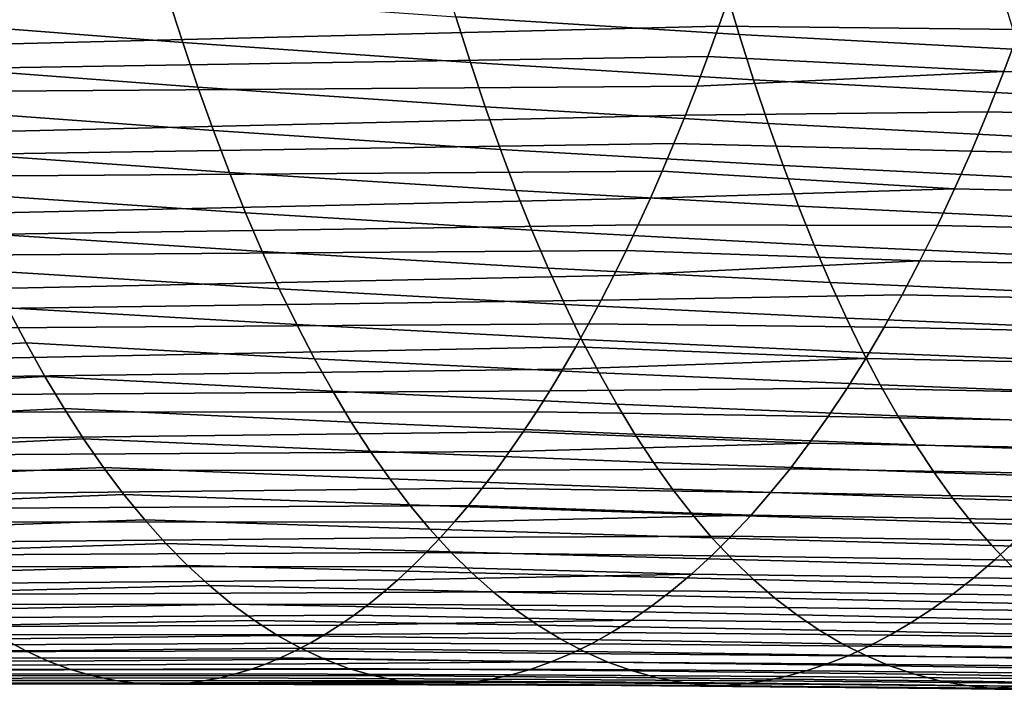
# Model space of a CAD drawing. Header units: metres. Extents: x -248 to 28, y -28 to 28.
# Tile 160 of 256: x -82.46 to -75.8, y -15.96 to -11.4. Entities that reach past the tile are written whole.
import ezdxf

# ---------------------------------------------------------------- set-up
doc = ezdxf.new("R2010")
doc.units = ezdxf.units.M
doc.layers.add('solid_10_061_053_XXX', color=7, linetype='CONTINUOUS')

msp = doc.modelspace()

# ---------------------------------------------------------------- linework, layer by layer
at = {"layer": 'solid_10_061_053_XXX'}
for points in [[(-81.457504, -11.245317, 94.423859), (-81.357536, -11.55794, 94.729988), (-83.337357, -11.404912, 95.314224), (-83.439957, -11.088822, 95.014847)], [(-77.690994, -11.187155, 92.86129), (-77.595856, -11.503854, 93.171066), (-79.511345, -11.383609, 93.809914), (-79.607292, -11.064285, 93.5056)], [(-75.598145, -11.180667, 116.330833), (-77.66127, -11.239826, 117.017441), (-77.733856, -11.448181, 116.818016), (-75.70105, -11.471021, 116.054832)], [(-77.66127, -11.239826, 117.017441), (-100.270309, -11.402462, 125.070908), (-100.499207, -12.016206, 124.442017), (-77.733856, -11.448181, 116.818016)], [(-79.511345, -11.383609, 93.809914), (-79.41317, -11.692962, 94.12191), (-81.357536, -11.55794, 94.729988), (-81.457504, -11.245317, 94.423859)], [(-75.800392, -11.292001, 92.190819), (-75.705414, -11.606264, 92.505287), (-77.595856, -11.503854, 93.171066), (-77.690994, -11.187155, 92.86129)], [(-77.807777, -11.652506, 116.614914), (-77.733856, -11.448181, 116.818016), (-100.499207, -12.016206, 124.442017)], [(-81.357536, -11.55794, 94.729988), (-81.255089, -11.860896, 95.0439), (-83.231949, -11.711933, 95.62188), (-83.337357, -11.404912, 95.314224)], [(-77.595856, -11.503854, 93.171066), (-77.498688, -11.810183, 93.488098), (-79.41317, -11.692962, 94.12191), (-79.511345, -11.383609, 93.809914)], [(-75.80677, -11.753189, 115.772339), (-75.70105, -11.471021, 116.054832), (-77.733856, -11.448181, 116.818016), (-77.807777, -11.652506, 116.614914)], [(-75.705414, -11.606264, 92.505287), (-75.608536, -11.909865, 92.82663), (-77.498688, -11.810183, 93.488098), (-77.595856, -11.503854, 93.171066)], [(-73.80072, -11.798832, 114.995499), (-73.691406, -11.51663, 115.278946), (-75.70105, -11.471021, 116.054832), (-75.80677, -11.753189, 115.772339)], [(-79.41317, -11.692962, 94.12191), (-79.312759, -11.992161, 94.441208), (-81.255089, -11.860896, 95.0439), (-81.357536, -11.55794, 94.729988)], [(-77.883003, -11.852737, 116.408218), (-77.807777, -11.652506, 116.614914), (-100.499207, -12.016206, 124.442017)], [(-81.255089, -11.860896, 95.0439), (-81.150139, -12.154018, 95.365273), (-83.123756, -12.009681, 95.937561), (-83.231949, -11.711933, 95.62188)], [(-77.498688, -11.810183, 93.488098), (-77.399467, -12.105983, 93.812004), (-79.312759, -11.992161, 94.441208), (-79.41317, -11.692962, 94.12191)], [(-75.80677, -11.753189, 115.772339), (-77.807777, -11.652506, 116.614914), (-77.883003, -11.852737, 116.408218)], [(-75.80677, -11.753189, 115.772339), (-77.883003, -11.852737, 116.408218), (-77.959511, -12.04882, 116.198021), (-75.915192, -12.026988, 115.483627)], [(-73.913071, -12.072543, 114.705978), (-73.80072, -11.798832, 114.995499), (-75.80677, -11.753189, 115.772339), (-75.915192, -12.026988, 115.483627)], [(-75.608536, -11.909865, 92.82663), (-75.509735, -12.202669, 93.154419), (-77.399467, -12.105983, 93.812004), (-77.498688, -11.810183, 93.488098)], [(-77.883003, -11.852737, 116.408218), (-100.499207, -12.016206, 124.442017), (-100.739761, -12.590732, 123.781113), (-77.959511, -12.04882, 116.198021)], [(-79.312759, -11.992161, 94.441208), (-79.21006, -12.281078, 94.767441), (-81.150139, -12.154018, 95.365273), (-81.255089, -11.860896, 95.0439)], [(-81.150139, -12.154018, 95.365273), (-81.042664, -12.43714, 95.693764), (-83.012794, -12.297947, 96.260986), (-83.123756, -12.009681, 95.937561)], [(-77.399467, -12.105983, 93.812004), (-77.298126, -12.391163, 94.142349), (-79.21006, -12.281078, 94.767441), (-79.312759, -11.992161, 94.441208)], [(-76.026199, -12.292249, 115.189018), (-75.915192, -12.026988, 115.483627), (-77.959511, -12.04882, 116.198021), (-78.03727, -12.240689, 115.98439)], [(-74.02832, -12.337586, 114.410721), (-73.913071, -12.072543, 114.705978), (-75.915192, -12.026988, 115.483627), (-76.026199, -12.292249, 115.189018)], [(-78.03727, -12.240689, 115.98439), (-77.959511, -12.04882, 116.198021), (-100.739761, -12.590732, 123.781113)], [(-75.509735, -12.202669, 93.154419), (-75.408936, -12.48462, 93.48822), (-77.298126, -12.391163, 94.142349), (-77.399467, -12.105983, 93.812004)], [(-79.21006, -12.281078, 94.767441), (-79.105042, -12.55959, 95.100212), (-81.042664, -12.43714, 95.693764), (-81.150139, -12.154018, 95.365273)], [(-78.116241, -12.428287, 115.767418), (-78.03727, -12.240689, 115.98439), (-100.739761, -12.590732, 123.781113)], [(-76.139687, -12.548802, 114.888817), (-76.026199, -12.292249, 115.189018), (-78.03727, -12.240689, 115.98439), (-78.116241, -12.428287, 115.767418)], [(-81.042664, -12.43714, 95.693764), (-80.932655, -12.710098, 96.02903), (-82.899094, -12.576526, 96.591904), (-83.012794, -12.297947, 96.260986)], [(-77.298126, -12.391163, 94.142349), (-77.194603, -12.665637, 94.478714), (-79.105042, -12.55959, 95.100212), (-79.21006, -12.281078, 94.767441)], [(-74.146339, -12.593783, 114.110062), (-74.02832, -12.337586, 114.410721), (-76.026199, -12.292249, 115.189018), (-76.139687, -12.548802, 114.888817)], [(-78.116241, -12.428287, 115.767418), (-100.739761, -12.590732, 123.781113), (-100.991104, -13.124364, 123.090546), (-78.196396, -12.611552, 115.54718)], [(-79.105042, -12.55959, 95.100212), (-78.997643, -12.827571, 95.439133), (-80.932655, -12.710098, 96.02903), (-81.042664, -12.43714, 95.693764)], [(-76.139687, -12.548802, 114.888817), (-78.116241, -12.428287, 115.767418), (-78.196396, -12.611552, 115.54718)], [(-75.408936, -12.48462, 93.48822), (-75.306046, -12.755669, 93.827583), (-77.194603, -12.665637, 94.478714), (-77.298126, -12.391163, 94.142349)], [(-80.932655, -12.710098, 96.02903), (-80.820107, -12.972727, 96.370743), (-82.782669, -12.845212, 96.930031), (-82.899094, -12.576526, 96.591904)], [(-77.194603, -12.665637, 94.478714), (-77.088829, -12.929317, 94.820671), (-78.997643, -12.827571, 95.439133), (-79.105042, -12.55959, 95.100212)], [(-76.139687, -12.548802, 114.888817), (-78.196396, -12.611552, 115.54718), (-78.27771, -12.790424, 115.323776), (-76.255524, -12.796479, 114.583321)], [(-74.267006, -12.840956, 113.804321), (-74.146339, -12.593783, 114.110062), (-76.139687, -12.548802, 114.888817), (-76.255524, -12.796479, 114.583321)], [(-78.27771, -12.790424, 115.323776), (-78.196396, -12.611552, 115.54718), (-100.991104, -13.124364, 123.090546)], [(-78.997643, -12.827571, 95.439133), (-78.88784, -13.084893, 95.783813), (-80.820107, -12.972727, 96.370743), (-80.932655, -12.710098, 96.02903)], [(-75.306046, -12.755669, 93.827583), (-75.200981, -13.015762, 94.172066), (-77.088829, -12.929317, 94.820671), (-77.194603, -12.665637, 94.478714)], [(-78.360153, -12.964843, 115.097275), (-78.27771, -12.790424, 115.323776), (-100.991104, -13.124364, 123.090546)], [(-80.820107, -12.972727, 96.370743), (-80.704979, -13.224859, 96.718559), (-82.663536, -13.103797, 97.275116), (-82.782669, -12.845212, 96.930031)], [(-77.088829, -12.929317, 94.820671), (-76.980736, -13.182118, 95.167801), (-78.88784, -13.084893, 95.783813), (-78.997643, -12.827571, 95.439133)], [(-76.373596, -13.035111, 114.272842), (-76.255524, -12.796479, 114.583321), (-78.27771, -12.790424, 115.323776), (-78.360153, -12.964843, 115.097275)], [(-74.390182, -13.078925, 113.493851), (-74.267006, -12.840956, 113.804321), (-76.255524, -12.796479, 114.583321), (-76.373596, -13.035111, 114.272842)], [(-78.360153, -12.964843, 115.097275), (-100.991104, -13.124364, 123.090546), (-101.252396, -13.615435, 122.37265), (-78.443687, -13.134749, 114.867767)], [(-78.88784, -13.084893, 95.783813), (-78.775566, -13.331435, 96.133865), (-80.704979, -13.224859, 96.718559), (-80.820107, -12.972727, 96.370743)], [(-76.373596, -13.035111, 114.272842), (-78.360153, -12.964843, 115.097275), (-78.443687, -13.134749, 114.867767)], [(-75.200981, -13.015762, 94.172066), (-75.093674, -13.264851, 94.521233), (-76.980736, -13.182118, 95.167801), (-77.088829, -12.929317, 94.820671)], [(-76.373596, -13.035111, 114.272842), (-78.443687, -13.134749, 114.867767), (-78.528282, -13.300081, 114.635338), (-76.493797, -13.264529, 113.957687)], [(-74.515732, -13.307514, 113.178978), (-74.390182, -13.078925, 113.493851), (-76.373596, -13.035111, 114.272842), (-76.493797, -13.264529, 113.957687)], [(-80.704979, -13.224859, 96.718559), (-80.58728, -13.466335, 97.072151), (-82.541725, -13.352079, 97.626877), (-82.663536, -13.103797, 97.275116)], [(-76.980736, -13.182118, 95.167801), (-76.870262, -13.423952, 95.519676), (-78.775566, -13.331435, 96.133865), (-78.88784, -13.084893, 95.783813)], [(-78.528282, -13.300081, 114.635338), (-78.443687, -13.134749, 114.867767), (-101.252396, -13.615435, 122.37265)], [(-78.775566, -13.331435, 96.133865), (-78.660797, -13.567073, 96.488899), (-80.58728, -13.466335, 97.072151), (-80.704979, -13.224859, 96.718559)], [(-75.093674, -13.264851, 94.521233), (-74.984032, -13.502881, 94.874634), (-76.870262, -13.423952, 95.519676), (-76.980736, -13.182118, 95.167801)], [(-78.613914, -13.46078, 114.40007), (-78.528282, -13.300081, 114.635338), (-101.252396, -13.615435, 122.37265)], [(-76.493797, -13.264529, 113.957687), (-78.528282, -13.300081, 114.635338), (-78.613914, -13.46078, 114.40007), (-76.615997, -13.484566, 113.638161)], [(-74.643539, -13.526545, 112.860031), (-74.515732, -13.307514, 113.178978), (-76.493797, -13.264529, 113.957687), (-76.615997, -13.484566, 113.638161)], [(-82.541725, -13.352079, 97.626877), (-82.417236, -13.589879, 97.985092), (-84.271248, -13.692838, 98.856674), (-84.401436, -13.460825, 98.498985)], [(-80.58728, -13.466335, 97.072151), (-80.466957, -13.697037, 97.431229), (-82.417236, -13.589879, 97.985092), (-82.541725, -13.352079, 97.626877)], [(-76.870262, -13.423952, 95.519676), (-76.757339, -13.654736, 95.875885), (-78.660797, -13.567073, 96.488899), (-78.775566, -13.331435, 96.133865)], [(-74.984032, -13.502881, 94.874634), (-74.871971, -13.72981, 95.231834), (-76.757339, -13.654736, 95.875885), (-76.870262, -13.423952, 95.519676)], [(-78.613914, -13.46078, 114.40007), (-101.252396, -13.615435, 122.37265), (-101.522789, -14.062291, 121.629761), (-78.700546, -13.616793, 114.162048)], [(-78.660797, -13.567073, 96.488899), (-78.543442, -13.791743, 96.848618), (-80.466957, -13.697037, 97.431229), (-80.58728, -13.466335, 97.072151)], [(-76.740082, -13.695089, 113.314575), (-76.615997, -13.484566, 113.638161), (-78.613914, -13.46078, 114.40007), (-78.700546, -13.616793, 114.162048)], [(-74.773453, -13.735886, 112.537346), (-74.643539, -13.526545, 112.860031), (-76.615997, -13.484566, 113.638161), (-76.740082, -13.695089, 113.314575)], [(-76.757339, -13.654736, 95.875885), (-76.641853, -13.874453, 96.236099), (-78.543442, -13.791743, 96.848618), (-78.660797, -13.567073, 96.488899)], [(-78.788155, -13.768061, 113.921341), (-78.700546, -13.616793, 114.162048), (-101.522789, -14.062291, 121.629761)], [(-82.417236, -13.589879, 97.985092), (-82.290077, -13.817038, 98.349533), (-84.138901, -13.914141, 99.220299), (-84.271248, -13.692838, 98.856674)], [(-80.466957, -13.697037, 97.431229), (-80.343964, -13.916878, 97.795555), (-82.290077, -13.817038, 98.349533), (-82.417236, -13.589879, 97.985092)], [(-76.740082, -13.695089, 113.314575), (-78.700546, -13.616793, 114.162048), (-78.788155, -13.768061, 113.921341)], [(-78.543442, -13.791743, 96.848618), (-78.423409, -14.005424, 97.212746), (-80.343964, -13.916878, 97.795555), (-80.466957, -13.697037, 97.431229)], [(-76.740082, -13.695089, 113.314575), (-78.788155, -13.768061, 113.921341), (-78.876709, -13.914526, 113.67804), (-76.865898, -13.896048, 112.987244)], [(-74.905304, -13.935499, 112.211266), (-74.773453, -13.735886, 112.537346), (-76.740082, -13.695089, 113.314575), (-76.865898, -13.896048, 112.987244)], [(-74.871971, -13.72981, 95.231834), (-74.757362, -13.945655, 95.592514), (-76.641853, -13.874453, 96.236099), (-76.757339, -13.654736, 95.875885)], [(-78.876709, -13.914526, 113.67804), (-78.788155, -13.768061, 113.921341), (-101.522789, -14.062291, 121.629761)], [(-82.290077, -13.817038, 98.349533), (-82.160255, -14.033397, 98.719994), (-84.004478, -14.124554, 99.589615), (-84.138901, -13.914141, 99.220299)], [(-80.343964, -13.916878, 97.795555), (-80.218262, -14.125774, 98.164879), (-82.160255, -14.033397, 98.719994), (-82.290077, -13.817038, 98.349533)], [(-76.641853, -13.874453, 96.236099), (-76.523674, -14.08313, 96.600052), (-78.423409, -14.005424, 97.212746), (-78.543442, -13.791743, 96.848618)], [(-76.865898, -13.896048, 112.987244), (-78.876709, -13.914526, 113.67804), (-78.966179, -14.056132, 113.43222), (-76.993309, -14.087397, 112.656502)], [(-75.038918, -14.125357, 111.882133), (-74.905304, -13.935499, 112.211266), (-76.865898, -13.896048, 112.987244), (-76.993309, -14.087397, 112.656502)], [(-74.757362, -13.945655, 95.592514), (-74.64003, -14.150485, 95.956406), (-76.523674, -14.08313, 96.600052), (-76.641853, -13.874453, 96.236099)], [(-78.966179, -14.056132, 113.43222), (-78.876709, -13.914526, 113.67804), (-101.522789, -14.062291, 121.629761)], [(-78.423409, -14.005424, 97.212746), (-78.300606, -14.208092, 97.581032), (-80.218262, -14.125774, 98.164879), (-80.343964, -13.916878, 97.795555)], [(-82.160255, -14.033397, 98.719994), (-82.027771, -14.238797, 99.096252), (-83.86808, -14.323878, 99.964355), (-84.004478, -14.124554, 99.589615)], [(-80.218262, -14.125774, 98.164879), (-80.08979, -14.323643, 98.538963), (-82.027771, -14.238797, 99.096252), (-82.160255, -14.033397, 98.719994)], [(-76.523674, -14.08313, 96.600052), (-76.402657, -14.280796, 96.967491), (-78.300606, -14.208092, 97.581032), (-78.423409, -14.005424, 97.212746)], [(-78.966179, -14.056132, 113.43222), (-101.522789, -14.062291, 121.629761), (-101.801422, -14.463282, 120.864212), (-79.056541, -14.192822, 113.183968)], [(-77.122177, -14.269091, 112.322655), (-76.993309, -14.087397, 112.656502), (-78.966179, -14.056132, 113.43222), (-79.056541, -14.192822, 113.183968)], [(-75.174126, -14.305429, 111.550278), (-75.038918, -14.125357, 111.882133), (-76.993309, -14.087397, 112.656502), (-77.122177, -14.269091, 112.322655)], [(-74.64003, -14.150485, 95.956406), (-74.519798, -14.344368, 96.323265), (-76.402657, -14.280796, 96.967491), (-76.523674, -14.08313, 96.600052)], [(-78.300606, -14.208092, 97.581032), (-78.174927, -14.399725, 97.953217), (-80.08979, -14.323643, 98.538963), (-80.218262, -14.125774, 98.164879)], [(-79.147751, -14.324535, 112.933357), (-79.056541, -14.192822, 113.183968), (-101.801422, -14.463282, 120.864212)], [(-82.027771, -14.238797, 99.096252), (-81.892632, -14.433082, 99.478088), (-83.729797, -14.511932, 100.344284), (-83.86808, -14.323878, 99.964355)], [(-80.08979, -14.323643, 98.538963), (-79.958496, -14.510397, 98.917549), (-81.892632, -14.433082, 99.478088), (-82.027771, -14.238797, 99.096252)], [(-77.122177, -14.269091, 112.322655), (-79.056541, -14.192822, 113.183968), (-79.147751, -14.324535, 112.933357)], [(-76.402657, -14.280796, 96.967491), (-76.278679, -14.467481, 97.33815), (-78.174927, -14.399725, 97.953217), (-78.300606, -14.208092, 97.581032)], [(-77.122177, -14.269091, 112.322655), (-79.147751, -14.324535, 112.933357), (-79.239792, -14.451213, 112.680481), (-77.252342, -14.441085, 111.986031)], [(-75.310745, -14.475691, 111.216042), (-75.174126, -14.305429, 111.550278), (-77.122177, -14.269091, 112.322655), (-77.252342, -14.441085, 111.986031)], [(-74.519798, -14.344368, 96.323265), (-74.396507, -14.527373, 96.692848), (-76.278679, -14.467481, 97.33815), (-76.402657, -14.280796, 96.967491)], [(-79.239792, -14.451213, 112.680481), (-79.147751, -14.324535, 112.933357), (-101.801422, -14.463282, 120.864212)], [(-78.174927, -14.399725, 97.953217), (-78.046288, -14.580302, 98.329041), (-79.958496, -14.510397, 98.917549), (-80.08979, -14.323643, 98.538963)], [(-81.892632, -14.433082, 99.478088), (-81.754829, -14.616091, 99.865303), (-83.589737, -14.688509, 100.729111), (-83.729797, -14.511932, 100.344284)], [(-79.958496, -14.510397, 98.917549), (-79.824348, -14.685952, 99.300407), (-81.754829, -14.616091, 99.865303), (-81.892632, -14.433082, 99.478088)], [(-77.252342, -14.441085, 111.986031), (-79.239792, -14.451213, 112.680481), (-79.332626, -14.572796, 112.425415), (-77.383675, -14.603335, 111.64695)], [(-76.278679, -14.467481, 97.33815), (-76.151588, -14.643213, 97.711761), (-78.046288, -14.580302, 98.329041), (-78.174927, -14.399725, 97.953217)], [(-75.448608, -14.63611, 110.879768), (-75.310745, -14.475691, 111.216042), (-77.252342, -14.441085, 111.986031), (-77.383675, -14.603335, 111.64695)], [(-79.239792, -14.451213, 112.680481), (-101.801422, -14.463282, 120.864212), (-102.087463, -14.816764, 120.078316), (-79.332626, -14.572796, 112.425415)], [(-78.046288, -14.580302, 98.329041), (-77.914589, -14.749801, 98.708244), (-79.824348, -14.685952, 99.300407), (-79.958496, -14.510397, 98.917549)], [(-74.396507, -14.527373, 96.692848), (-74.269981, -14.69957, 97.064888), (-76.151588, -14.643213, 97.711761), (-76.278679, -14.467481, 97.33815)], [(-79.426224, -14.689223, 112.168259), (-79.332626, -14.572796, 112.425415), (-102.087463, -14.816764, 120.078316)], [(-77.516029, -14.755796, 111.30574), (-77.383675, -14.603335, 111.64695), (-79.332626, -14.572796, 112.425415), (-79.426224, -14.689223, 112.168259)], [(-81.754829, -14.616091, 99.865303), (-81.614388, -14.787667, 100.25766), (-83.447983, -14.85343, 101.118576), (-83.589737, -14.688509, 100.729111)], [(-79.824348, -14.685952, 99.300407), (-79.687279, -14.850227, 99.687294), (-81.614388, -14.787667, 100.25766), (-81.754829, -14.616091, 99.865303)], [(-76.151588, -14.643213, 97.711761), (-76.021255, -14.808022, 98.088074), (-77.914589, -14.749801, 98.708244), (-78.046288, -14.580302, 98.329041)], [(-75.587547, -14.786662, 110.541786), (-75.448608, -14.63611, 110.879768), (-77.383675, -14.603335, 111.64695), (-77.516029, -14.755796, 111.30574)], [(-74.269981, -14.69957, 97.064888), (-74.140045, -14.861026, 97.43914), (-76.021255, -14.808022, 98.088074), (-76.151588, -14.643213, 97.711761)], [(-79.520554, -14.800442, 111.909096), (-79.426224, -14.689223, 112.168259), (-102.087463, -14.816764, 120.078316)], [(-77.914589, -14.749801, 98.708244), (-77.779732, -14.9082, 99.090584), (-79.687279, -14.850227, 99.687294), (-79.824348, -14.685952, 99.300407)], [(-77.516029, -14.755796, 111.30574), (-79.426224, -14.689223, 112.168259), (-79.520554, -14.800442, 111.909096)], [(-77.516029, -14.755796, 111.30574), (-79.520554, -14.800442, 111.909096), (-79.615578, -14.906427, 111.648018), (-77.649254, -14.898427, 110.962715)], [(-76.021255, -14.808022, 98.088074), (-75.88755, -14.961936, 98.466843), (-77.779732, -14.9082, 99.090584), (-77.914589, -14.749801, 98.708244)], [(-75.727379, -14.927319, 110.202446), (-75.587547, -14.786662, 110.541786), (-77.516029, -14.755796, 111.30574), (-77.649254, -14.898427, 110.962715)], [(-79.520554, -14.800442, 111.909096), (-102.087463, -14.816764, 120.078316), (-102.380005, -15.121522, 119.274582), (-79.615578, -14.906427, 111.648018)], [(-81.614388, -14.787667, 100.25766), (-81.471313, -14.947659, 100.654945), (-83.304665, -15.006584, 101.512321), (-83.447983, -14.85343, 101.118576)], [(-79.687279, -14.850227, 99.687294), (-79.547272, -15.003149, 100.078011), (-81.471313, -14.947659, 100.654945), (-81.614388, -14.787667, 100.25766)], [(-74.140045, -14.861026, 97.43914), (-74.006538, -15.011808, 97.815369), (-75.88755, -14.961936, 98.466843), (-76.021255, -14.808022, 98.088074)], [(-79.711266, -15.007162, 111.385117), (-79.615578, -14.906427, 111.648018), (-102.380005, -15.121522, 119.274582)], [(-77.649254, -14.898427, 110.962715), (-79.615578, -14.906427, 111.648018), (-79.711266, -15.007162, 111.385117), (-77.783218, -15.03124, 110.618172)], [(-77.779732, -14.9082, 99.090584), (-77.64164, -15.055489, 99.475883), (-79.547272, -15.003149, 100.078011), (-79.687279, -14.850227, 99.687294)], [(-75.86795, -15.058119, 109.86203), (-75.727379, -14.927319, 110.202446), (-77.649254, -14.898427, 110.962715), (-77.783218, -15.03124, 110.618172)], [(-75.88755, -14.961936, 98.466843), (-75.750336, -15.10499, 98.847931), (-77.64164, -15.055489, 99.475883), (-77.779732, -14.9082, 99.090584)], [(-81.471313, -14.947659, 100.654945), (-81.325661, -15.095921, 101.056931), (-83.15992, -15.147894, 101.910011), (-83.304665, -15.006584, 101.512321)], [(-79.547272, -15.003149, 100.078011), (-79.404297, -15.14465, 100.472389), (-81.325661, -15.095921, 101.056931), (-81.471313, -14.947659, 100.654945)], [(-74.006538, -15.011808, 97.815369), (-73.869286, -15.151983, 98.193481), (-75.750336, -15.10499, 98.847931), (-75.88755, -14.961936, 98.466843)], [(-73.963219, -15.085176, 109.126099), (-73.816483, -14.955832, 109.462708), (-75.727379, -14.927319, 110.202446), (-75.86795, -15.058119, 109.86203)], [(-79.807579, -15.102625, 111.120491), (-79.711266, -15.007162, 111.385117), (-102.380005, -15.121522, 119.274582)], [(-77.917793, -15.154302, 110.272377), (-77.783218, -15.03124, 110.618172), (-79.711266, -15.007162, 111.385117), (-79.807579, -15.102625, 111.120491)], [(-77.64164, -15.055489, 99.475883), (-77.500229, -15.191662, 99.864037), (-79.404297, -15.14465, 100.472389), (-79.547272, -15.003149, 100.078011)], [(-76.009109, -15.17916, 109.520798), (-75.86795, -15.058119, 109.86203), (-77.783218, -15.03124, 110.618172), (-77.917793, -15.154302, 110.272377)], [(-79.807579, -15.102625, 111.120491), (-102.380005, -15.121522, 119.274582), (-102.67804, -15.376931, 118.455727), (-79.904495, -15.1928, 110.854233)], [(-81.325661, -15.095921, 101.056931), (-81.17746, -15.232304, 101.463379), (-83.013863, -15.27728, 102.311295), (-83.15992, -15.147894, 101.910011)], [(-79.404297, -15.14465, 100.472389), (-79.258339, -15.274667, 100.870255), (-81.17746, -15.232304, 101.463379), (-81.325661, -15.095921, 101.056931)], [(-77.917793, -15.154302, 110.272377), (-79.807579, -15.102625, 111.120491), (-79.904495, -15.1928, 110.854233)], [(-75.750336, -15.10499, 98.847931), (-75.609489, -15.23722, 99.231262), (-77.500229, -15.191662, 99.864037), (-77.64164, -15.055489, 99.475883)], [(-74.11055, -15.204781, 108.788979), (-73.963219, -15.085176, 109.126099), (-75.86795, -15.058119, 109.86203), (-76.009109, -15.17916, 109.520798)], [(-77.917793, -15.154302, 110.272377), (-79.904495, -15.1928, 110.854233), (-80.001961, -15.277668, 110.586426), (-78.052849, -15.267684, 109.925606)], [(-77.500229, -15.191662, 99.864037), (-77.355431, -15.316714, 100.254913), (-79.258339, -15.274667, 100.870255), (-79.404297, -15.14465, 100.472389)], [(-76.150711, -15.290545, 109.179001), (-76.009109, -15.17916, 109.520798), (-77.917793, -15.154302, 110.272377), (-78.052849, -15.267684, 109.925606)], [(-80.001961, -15.277668, 110.586426), (-79.904495, -15.1928, 110.854233), (-102.67804, -15.376931, 118.455727)], [(-81.17746, -15.232304, 101.463379), (-81.026756, -15.356661, 101.874077), (-82.866623, -15.39467, 102.715843), (-83.013863, -15.27728, 102.311295)], [(-79.258339, -15.274667, 100.870255), (-79.109375, -15.393131, 101.271439), (-81.026756, -15.356661, 101.874077), (-81.17746, -15.232304, 101.463379)], [(-75.609489, -15.23722, 99.231262), (-75.46489, -15.358663, 99.616776), (-77.355431, -15.316714, 100.254913), (-77.500229, -15.191662, 99.864037)], [(-74.258316, -15.314771, 108.451576), (-74.11055, -15.204781, 108.788979), (-76.009109, -15.17916, 109.520798), (-76.150711, -15.290545, 109.179001)], [(-80.09996, -15.357209, 110.317177), (-80.001961, -15.277668, 110.586426), (-102.67804, -15.376931, 118.455727)], [(-78.052849, -15.267684, 109.925606), (-80.001961, -15.277668, 110.586426), (-80.09996, -15.357209, 110.317177), (-78.188255, -15.371457, 109.578133)], [(-77.355431, -15.316714, 100.254913), (-77.207161, -15.430639, 100.648399), (-79.109375, -15.393131, 101.271439), (-79.258339, -15.274667, 100.870255)], [(-76.292603, -15.392374, 108.836884), (-76.150711, -15.290545, 109.179001), (-78.052849, -15.267684, 109.925606), (-78.188255, -15.371457, 109.578133)], [(-74.406342, -15.415269, 108.114113), (-74.258316, -15.314771, 108.451576), (-76.150711, -15.290545, 109.179001), (-76.292603, -15.392374, 108.836884)], [(-80.09996, -15.357209, 110.317177), (-102.67804, -15.376931, 118.455727), (-102.980583, -15.582413, 117.624496), (-80.198456, -15.431403, 110.04657)], [(-81.026756, -15.356661, 101.874077), (-80.873589, -15.468844, 102.288788), (-82.718315, -15.499993, 103.123306), (-82.866623, -15.39467, 102.715843)], [(-79.109375, -15.393131, 101.271439), (-78.957375, -15.499979, 101.675766), (-80.873589, -15.468844, 102.288788), (-81.026756, -15.356661, 101.874077)], [(-78.323891, -15.465691, 109.230225), (-78.188255, -15.371457, 109.578133), (-80.09996, -15.357209, 110.317177), (-80.198456, -15.431403, 110.04657)], [(-76.434647, -15.484752, 108.49469), (-76.292603, -15.392374, 108.836884), (-78.188255, -15.371457, 109.578133), (-78.323891, -15.465691, 109.230225)], [(-75.46489, -15.358663, 99.616776), (-75.316414, -15.469353, 100.004387), (-77.207161, -15.430639, 100.648399), (-77.355431, -15.316714, 100.254913)], [(-80.297409, -15.50023, 109.774712), (-80.198456, -15.431403, 110.04657), (-102.980583, -15.582413, 117.624496)], [(-78.323891, -15.465691, 109.230225), (-80.198456, -15.431403, 110.04657), (-80.297409, -15.50023, 109.774712)], [(-77.207161, -15.430639, 100.648399), (-77.055351, -15.533434, 101.04438), (-78.957375, -15.499979, 101.675766), (-79.109375, -15.393131, 101.271439)], [(-75.316414, -15.469353, 100.004387), (-75.16394, -15.569327, 100.394043), (-77.055351, -15.533434, 101.04438), (-77.207161, -15.430639, 100.648399)], [(-74.554482, -15.506402, 107.776825), (-74.406342, -15.415269, 108.114113), (-76.292603, -15.392374, 108.836884), (-76.434647, -15.484752, 108.49469)], [(-80.396774, -15.563668, 109.501686), (-80.297409, -15.50023, 109.774712), (-102.980583, -15.582413, 117.624496)], [(-80.873589, -15.468844, 102.288788), (-80.717987, -15.568707, 102.707283), (-82.569069, -15.593181, 103.533371), (-82.718315, -15.499993, 103.123306)], [(-78.957375, -15.499979, 101.675766), (-78.802322, -15.595142, 102.083069), (-80.717987, -15.568707, 102.707283), (-80.873589, -15.468844, 102.288788)], [(-78.323891, -15.465691, 109.230225), (-80.297409, -15.50023, 109.774712), (-80.396774, -15.563668, 109.501686), (-78.459618, -15.550456, 108.882149)], [(-77.055351, -15.533434, 101.04438), (-76.899918, -15.625091, 101.442726), (-78.802322, -15.595142, 102.083069), (-78.957375, -15.499979, 101.675766)], [(-76.576691, -15.567778, 108.152687), (-76.434647, -15.484752, 108.49469), (-78.323891, -15.465691, 109.230225), (-78.459618, -15.550456, 108.882149)], [(-74.70256, -15.588292, 107.439934), (-74.554482, -15.506402, 107.776825), (-76.434647, -15.484752, 108.49469), (-76.576691, -15.567778, 108.152687)], [(-80.396774, -15.563668, 109.501686), (-102.980583, -15.582413, 117.624496), (-103.286636, -15.737385, 116.78363), (-80.496536, -15.621698, 109.2276)], [(-80.717987, -15.568707, 102.707283), (-80.55999, -15.656089, 103.129372), (-82.418991, -15.674164, 103.945702), (-82.569069, -15.593181, 103.533371)], [(-78.802322, -15.595142, 102.083069), (-78.64418, -15.678528, 102.49324), (-80.55999, -15.656089, 103.129372), (-80.717987, -15.568707, 102.707283)], [(-78.459618, -15.550456, 108.882149), (-80.396774, -15.563668, 109.501686), (-80.496536, -15.621698, 109.2276), (-78.595322, -15.625824, 108.53418)], [(-76.718582, -15.641555, 107.811111), (-76.576691, -15.567778, 108.152687), (-78.459618, -15.550456, 108.882149), (-78.595322, -15.625824, 108.53418)], [(-75.16394, -15.569327, 100.394043), (-75.007339, -15.658624, 100.785652), (-76.899918, -15.625091, 101.442726), (-77.055351, -15.533434, 101.04438)], [(-74.850418, -15.661066, 107.103668), (-74.70256, -15.588292, 107.439934), (-76.576691, -15.567778, 108.152687), (-76.718582, -15.641555, 107.811111)], [(-82.268204, -15.742877, 104.359978), (-104.834396, -15.737211, 112.531189), (-105.140434, -15.582174, 111.690353), (-82.418991, -15.674164, 103.945702)], [(-82.569069, -15.593181, 103.533371), (-82.418991, -15.674164, 103.945702), (-105.140434, -15.582174, 111.690353)], [(-80.596649, -15.674298, 108.952553), (-80.496536, -15.621698, 109.2276), (-103.286636, -15.737385, 116.78363)], [(-78.730858, -15.691868, 108.186584), (-78.595322, -15.625824, 108.53418), (-80.496536, -15.621698, 109.2276), (-80.596649, -15.674298, 108.952553)], [(-76.899918, -15.625091, 101.442726), (-76.740776, -15.705564, 101.843407), (-78.64418, -15.678528, 102.49324), (-78.802322, -15.595142, 102.083069)], [(-76.860191, -15.706187, 107.470207), (-76.718582, -15.641555, 107.811111), (-78.595322, -15.625824, 108.53418), (-78.730858, -15.691868, 108.186584)], [(-75.007339, -15.658624, 100.785652), (-74.846458, -15.737222, 101.179268), (-76.740776, -15.705564, 101.843407), (-76.899918, -15.625091, 101.442726)], [(-74.99791, -15.724847, 106.768242), (-74.850418, -15.661066, 107.103668), (-76.718582, -15.641555, 107.811111), (-76.860191, -15.706187, 107.470207)], [(-80.697075, -15.721449, 108.676628), (-80.596649, -15.674298, 108.952553), (-103.286636, -15.737385, 116.78363)], [(-80.55999, -15.656089, 103.129372), (-80.399574, -15.730748, 103.555061), (-82.268204, -15.742877, 104.359978), (-82.418991, -15.674164, 103.945702)], [(-78.866142, -15.748698, 107.839561), (-78.730858, -15.691868, 108.186584), (-80.596649, -15.674298, 108.952553), (-80.697075, -15.721449, 108.676628)], [(-78.64418, -15.678528, 102.49324), (-78.482819, -15.749883, 102.906548), (-80.399574, -15.730748, 103.555061), (-80.55999, -15.656089, 103.129372)], [(-77.001411, -15.761799, 107.130127), (-76.860191, -15.706187, 107.470207), (-78.730858, -15.691868, 108.186584), (-78.866142, -15.748698, 107.839561)], [(-76.740776, -15.705564, 101.843407), (-76.577682, -15.774564, 102.246941), (-78.482819, -15.749883, 102.906548), (-78.64418, -15.678528, 102.49324)], [(-75.144928, -15.779765, 106.433762), (-74.99791, -15.724847, 106.768242), (-76.860191, -15.706187, 107.470207), (-77.001411, -15.761799, 107.130127)], [(-74.846458, -15.737222, 101.179268), (-74.680984, -15.804781, 101.575592), (-76.577682, -15.774564, 102.246941), (-76.740776, -15.705564, 101.843407)], [(-81.964973, -15.843222, 105.1931), (-104.525848, -15.841155, 113.378906), (-104.834396, -15.737211, 112.531189), (-82.116829, -15.799253, 104.775879)], [(-82.268204, -15.742877, 104.359978), (-82.116829, -15.799253, 104.775879), (-104.834396, -15.737211, 112.531189)], [(-80.697075, -15.721449, 108.676628), (-103.286636, -15.737385, 116.78363), (-103.595192, -15.841263, 115.935883), (-80.797783, -15.76313, 108.399925)], [(-80.898743, -15.799321, 108.122543), (-80.797783, -15.76313, 108.399925), (-103.595192, -15.841263, 115.935883)], [(-80.399574, -15.730748, 103.555061), (-80.23671, -15.792418, 103.984436), (-82.116829, -15.799253, 104.775879), (-82.268204, -15.742877, 104.359978)], [(-78.866142, -15.748698, 107.839561), (-80.797783, -15.76313, 108.399925), (-80.898743, -15.799321, 108.122543), (-79.001091, -15.796444, 107.493301)], [(-78.866142, -15.748698, 107.839561), (-80.697075, -15.721449, 108.676628), (-80.797783, -15.76313, 108.399925)], [(-78.482819, -15.749883, 102.906548), (-78.318085, -15.808893, 103.323402), (-80.23671, -15.792418, 103.984436), (-80.399574, -15.730748, 103.555061)], [(-77.142181, -15.808525, 106.79097), (-77.001411, -15.761799, 107.130127), (-78.866142, -15.748698, 107.839561), (-79.001091, -15.796444, 107.493301)], [(-76.577682, -15.774564, 102.246941), (-76.41037, -15.831717, 102.654015), (-78.318085, -15.808893, 103.323402), (-78.482819, -15.749883, 102.906548)], [(-75.291435, -15.825954, 106.10025), (-75.144928, -15.779765, 106.433762), (-77.001411, -15.761799, 107.130127), (-77.142181, -15.808525, 106.79097)], [(-74.680984, -15.804781, 101.575592), (-74.510536, -15.860847, 101.975586), (-76.41037, -15.831717, 102.654015), (-76.577682, -15.774564, 102.246941)], [(-81.660286, -15.893667, 106.03022), (-104.215805, -15.893425, 114.230759), (-104.525848, -15.841155, 113.378906), (-81.812759, -15.874717, 105.611313)], [(-81.964973, -15.843222, 105.1931), (-81.812759, -15.874717, 105.611313), (-104.525848, -15.841155, 113.378906)], [(-80.999916, -15.83, 107.844574), (-103.595192, -15.841263, 115.935883), (-103.905251, -15.893462, 115.084007), (-81.101265, -15.855147, 107.566116)], [(-80.999916, -15.83, 107.844574), (-80.898743, -15.799321, 108.122543), (-103.595192, -15.841263, 115.935883)], [(-80.23671, -15.792418, 103.984436), (-80.071365, -15.840827, 104.417572), (-81.964973, -15.843222, 105.1931), (-82.116829, -15.799253, 104.775879)], [(-80.071365, -15.840827, 104.417572), (-79.903503, -15.875708, 104.854568), (-81.812759, -15.874717, 105.611313), (-81.964973, -15.843222, 105.1931)], [(-79.269661, -15.865194, 106.803787), (-79.135628, -15.835233, 107.14798), (-80.999916, -15.83, 107.844574), (-81.101265, -15.855147, 107.566116)], [(-79.001091, -15.796444, 107.493301), (-80.898743, -15.799321, 108.122543), (-80.999916, -15.83, 107.844574), (-79.135628, -15.835233, 107.14798)], [(-78.318085, -15.808893, 103.323402), (-78.149811, -15.855248, 103.744225), (-80.071365, -15.840827, 104.417572), (-80.23671, -15.792418, 103.984436)], [(-78.149811, -15.855248, 103.744225), (-77.977844, -15.888634, 104.169411), (-79.903503, -15.875708, 104.854568), (-80.071365, -15.840827, 104.417572)], [(-77.422096, -15.875862, 106.11586), (-77.282433, -15.846501, 106.45285), (-79.135628, -15.835233, 107.14798), (-79.269661, -15.865194, 106.803787)], [(-77.282433, -15.846501, 106.45285), (-77.142181, -15.808525, 106.79097), (-79.001091, -15.796444, 107.493301), (-79.135628, -15.835233, 107.14798)], [(-76.41037, -15.831717, 102.654015), (-76.238564, -15.876644, 103.065331), (-78.149811, -15.855248, 103.744225), (-78.318085, -15.808893, 103.323402)], [(-75.437363, -15.863547, 105.767761), (-75.291435, -15.825954, 106.10025), (-77.142181, -15.808525, 106.79097), (-77.282433, -15.846501, 106.45285)], [(-74.510536, -15.860847, 101.975586), (-74.334724, -15.90496, 102.380188), (-76.238564, -15.876644, 103.065331), (-76.41037, -15.831717, 102.654015)], [(-81.304344, -15.888761, 107.008163), (-103.905251, -15.893462, 115.084007), (-104.215805, -15.893425, 114.230759), (-81.405998, -15.897187, 106.728867)], [(-81.507683, -15.9, 106.449493), (-81.405998, -15.897187, 106.728867), (-104.215805, -15.893425, 114.230759)], [(-81.660286, -15.893667, 106.03022), (-81.507683, -15.9, 106.449493), (-104.215805, -15.893425, 114.230759)], [(-81.202759, -15.874742, 107.28727), (-81.101265, -15.855147, 107.566116), (-103.905251, -15.893462, 115.084007)], [(-81.304344, -15.888761, 107.008163), (-81.202759, -15.874742, 107.28727), (-103.905251, -15.893462, 115.084007)], [(-79.903503, -15.875708, 104.854568), (-79.733093, -15.896791, 105.295486), (-81.660286, -15.893667, 106.03022), (-81.812759, -15.874717, 105.611313)], [(-79.701782, -15.903274, 105.792023), (-81.507683, -15.9, 106.449493), (-81.660286, -15.893667, 106.03022)], [(-79.733093, -15.896791, 105.295486), (-79.594521, -15.903675, 105.752968), (-79.701782, -15.903274, 105.792023), (-81.660286, -15.893667, 106.03022)], [(-79.701782, -15.903274, 105.792023), (-79.535912, -15.899148, 106.119469), (-81.405998, -15.897187, 106.728867), (-81.507683, -15.9, 106.449493)], [(-79.403122, -15.886456, 106.460884), (-81.304344, -15.888761, 107.008163), (-81.405998, -15.897187, 106.728867), (-79.535912, -15.899148, 106.119469)], [(-79.403122, -15.886456, 106.460884), (-81.202759, -15.874742, 107.28727), (-81.304344, -15.888761, 107.008163)], [(-79.403122, -15.886456, 106.460884), (-79.269661, -15.865194, 106.803787), (-81.101265, -15.855147, 107.566116), (-81.202759, -15.874742, 107.28727)], [(-77.977844, -15.888634, 104.169411), (-77.802017, -15.908739, 104.599373), (-79.733093, -15.896791, 105.295486), (-79.903503, -15.875708, 104.854568)], [(-79.733093, -15.896791, 105.295486), (-77.860596, -15.913427, 105.121391), (-77.699394, -15.909278, 105.445717), (-79.594521, -15.903675, 105.752968)], [(-77.802017, -15.908739, 104.599373), (-77.641823, -15.915095, 105.041695), (-77.860596, -15.913427, 105.121391), (-79.733093, -15.896791, 105.295486)], [(-79.594521, -15.903675, 105.752968), (-77.699394, -15.909278, 105.445717), (-79.535912, -15.899148, 106.119469), (-79.701782, -15.903274, 105.792023)], [(-77.699394, -15.909278, 105.445717), (-77.561104, -15.896743, 105.780113), (-79.403122, -15.886456, 106.460884), (-79.535912, -15.899148, 106.119469)], [(-77.561104, -15.896743, 105.780113), (-77.422096, -15.875862, 106.11586), (-79.269661, -15.865194, 106.803787), (-79.403122, -15.886456, 106.460884)], [(-76.238564, -15.876644, 103.065331), (-76.061989, -15.908972, 103.481583), (-77.977844, -15.888634, 104.169411), (-78.149811, -15.855248, 103.744225)], [(-76.061989, -15.908972, 103.481583), (-75.880363, -15.928324, 103.903481), (-77.802017, -15.908739, 104.599373), (-77.977844, -15.888634, 104.169411)], [(-75.871155, -15.926079, 104.776711), (-75.72728, -15.913477, 105.105949), (-77.561104, -15.896743, 105.780113), (-77.699394, -15.909278, 105.445717)], [(-75.72728, -15.913477, 105.105949), (-75.582664, -15.892677, 105.43631), (-77.422096, -15.875862, 106.11586), (-77.561104, -15.896743, 105.780113)], [(-75.582664, -15.892677, 105.43631), (-75.437363, -15.863547, 105.767761), (-77.282433, -15.846501, 106.45285), (-77.422096, -15.875862, 106.11586)], [(-74.334724, -15.90496, 102.380188), (-74.153183, -15.936666, 102.790344), (-76.061989, -15.908972, 103.481583), (-76.238564, -15.876644, 103.065331)], [(-77.641823, -15.915095, 105.041695), (-75.871155, -15.926079, 104.776711), (-77.699394, -15.909278, 105.445717), (-77.860596, -15.913427, 105.121391)], [(-77.802017, -15.908739, 104.599373), (-76.026787, -15.930475, 104.453201), (-76.87822, -15.921695, 104.763466)], [(-75.880363, -15.928324, 103.903481), (-75.70816, -15.934149, 104.337082), (-76.026787, -15.930475, 104.453201), (-77.802017, -15.908739, 104.599373)], [(-77.802017, -15.908739, 104.599373), (-76.87822, -15.921695, 104.763466), (-77.641823, -15.915095, 105.041695)], [(-77.641823, -15.915095, 105.041695), (-76.87822, -15.921695, 104.763466), (-75.871155, -15.926079, 104.776711)], [(-76.87822, -15.921695, 104.763466), (-76.026787, -15.930475, 104.453201), (-75.871155, -15.926079, 104.776711)], [(-74.153183, -15.936666, 102.790344), (-73.965523, -15.955507, 103.207024), (-75.880363, -15.928324, 103.903481), (-76.061989, -15.908972, 103.481583)], [(-75.70816, -15.934149, 104.337082), (-74.049232, -15.949583, 104.111755), (-75.871155, -15.926079, 104.776711), (-76.026787, -15.930475, 104.453201)], [(-75.880363, -15.928324, 103.903481), (-74.211876, -15.954226, 103.791725), (-74.049232, -15.949583, 104.111755), (-75.70816, -15.934149, 104.337082)], [(-73.965523, -15.955507, 103.207024), (-73.783409, -15.960836, 103.635544), (-74.211876, -15.954226, 103.791725), (-75.880363, -15.928324, 103.903481)], [(-74.049232, -15.949583, 104.111755), (-73.899773, -15.936729, 104.43766), (-75.72728, -15.913477, 105.105949), (-75.871155, -15.926079, 104.776711)]]:
    msp.add_3dface(points, dxfattribs=at)

doc.saveas('drawing.dxf')
